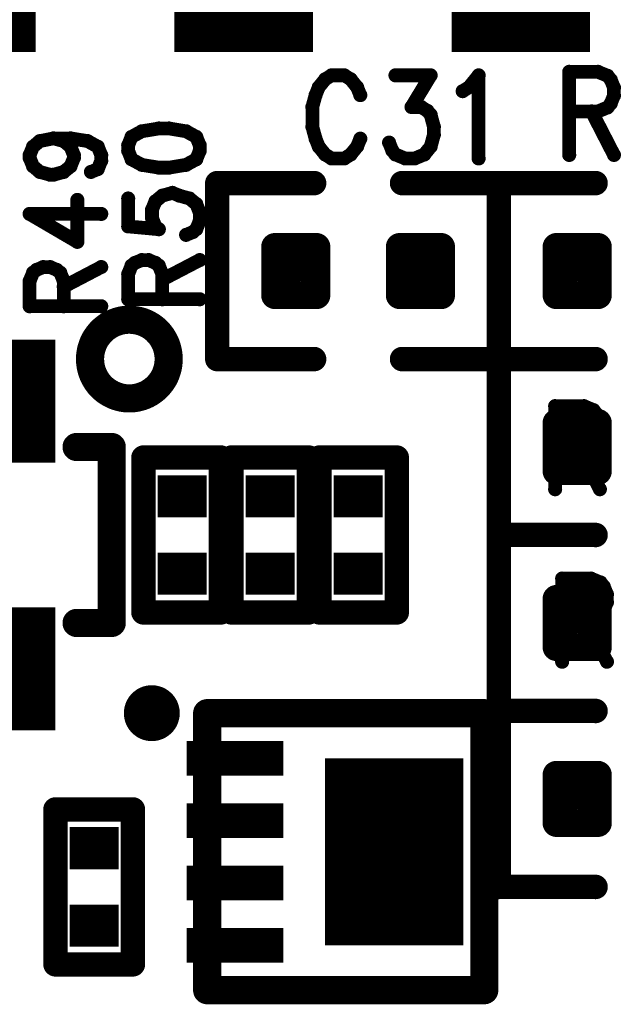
# Model space of a CAD drawing. Extents: x 2 to 38, y 2.4 to 29.6.
# Tile 53 of 93: x 15.941 to 16.731, y 18.47 to 19.763. Entities that reach past the tile are written whole.
import ezdxf

# ---------------------------------------------------------------- set-up
doc = ezdxf.new("R2010")
doc.units = 0
doc.layers.get('0').update_dxf_attribs({"linetype": 'CONTINUOUS'})
doc.layers.add('adt001026', color=1, linetype='CONTINUOUS')

# ---------------------------------------------------------------- blocks, each defined once
blk = doc.blocks.new('D13')
at = {"const_width": 0.0185}
blk.add_lwpolyline([(-0.00925, 0, 1), (0.00925, 0, 1)], format="xyb", close=True, dxfattribs=at)
blk = doc.blocks.new('D14')
at = {"const_width": 0.01815}
blk.add_lwpolyline([(-0.009075, 0, 1), (0.009075, 0, 1)], format="xyb", close=True, dxfattribs=at)
blk = doc.blocks.new('D15')
at = {"const_width": 0.0161}
blk.add_lwpolyline([(-0.00805, 0, 1), (0.00805, 0, 1)], format="xyb", close=True, dxfattribs=at)
blk = doc.blocks.new('D19')
at = {"const_width": 0.00925}
blk.add_lwpolyline([(-0.004625, 0, 1), (0.004625, 0, 1)], format="xyb", close=True, dxfattribs=at)
blk = doc.blocks.new('D25')
at = {"const_width": 0.0554}
blk.add_lwpolyline([(-0.0323, 0), (0.0323, 0)], dxfattribs=at)
blk = doc.blocks.new('D40')
at = {"const_width": 0.1617}
blk.add_lwpolyline([(-0.03695, 0), (0.03695, 0)], dxfattribs=at)
blk = doc.blocks.new('D51')
at = {"const_width": 0.5004}
blk.add_lwpolyline([(-0.09095, 0), (0.09095, 0)], dxfattribs=at)
blk = doc.blocks.new('D54')
at = {"const_width": 0.0455}
blk.add_lwpolyline([(-0.06365, 0), (0.06365, 0)], dxfattribs=at)
blk = doc.blocks.new('D72')
at = {"const_width": 0.2457}
blk.add_lwpolyline([(-0.09095, 0), (0.09095, 0)], dxfattribs=at)

msp = doc.modelspace()

# ---------------------------------------------------------------- linework, layer by layer
at = {"layer": 'adt001026', "color": 1}
for points, const_width in [([(16.6627, 19.6947), (16.6627, 19.5855)], 0.018), ([(16.6627, 19.6947), (16.7005, 19.6947)], 0.018), ([(16.7005, 19.6947), (16.7131, 19.6895)], 0.018), ([(16.342, 19.6849), (16.3336, 19.6745)], 0.018), ([(16.3504, 19.6901), (16.342, 19.6849)], 0.018), ([(16.3672, 19.6901), (16.3504, 19.6901)], 0.018), ([(16.3756, 19.6849), (16.3672, 19.6901)], 0.018), ([(16.384, 19.6745), (16.3756, 19.6849)], 0.018), ([(16.4344, 19.6901), (16.4807, 19.6901)], 0.018), ([(16.4807, 19.6901), (16.4555, 19.6485)], 0.018), ([(16.5311, 19.6745), (16.5437, 19.6901)], 0.018), ([(16.5437, 19.6901), (16.5437, 19.5809)], 0.018), ([(16.7131, 19.6895), (16.7173, 19.6843)], 0.018), ([(16.7173, 19.6843), (16.7215, 19.6739)], 0.018), ([(16.3336, 19.6745), (16.3294, 19.6641)], 0.018), ([(16.3882, 19.6641), (16.384, 19.6745)], 0.018), ([(16.5227, 19.6693), (16.5311, 19.6745)], 0.018), ([(16.7215, 19.6739), (16.7215, 19.6635)], 0.018), ([(16.3294, 19.6641), (16.3252, 19.6485)], 0.018), ([(16.7215, 19.6635), (16.7173, 19.6531)], 0.018), ([(16.3252, 19.6485), (16.3252, 19.6225)], 0.018), ([(16.4555, 19.6485), (16.4681, 19.6485)], 0.018), ([(16.4681, 19.6485), (16.4765, 19.6433)], 0.018), ([(16.4765, 19.6433), (16.4807, 19.6381)], 0.018), ([(16.7005, 19.6427), (16.6627, 19.6427)], 0.018), ([(16.6921, 19.6427), (16.7215, 19.5855)], 0.018), ([(16.7131, 19.6479), (16.7005, 19.6427)], 0.018), ([(16.7173, 19.6531), (16.7131, 19.6479)], 0.018), ([(16.4807, 19.6381), (16.4849, 19.6225)], 0.018), ([(16.1011, 19.6166), (16.0876, 19.6092)], 0.018), ([(16.1235, 19.6203), (16.1011, 19.6166)], 0.018), ([(16.1369, 19.6203), (16.1235, 19.6203)], 0.018), ([(16.1593, 19.6166), (16.1369, 19.6203)], 0.018), ([(16.1727, 19.6092), (16.1593, 19.6166)], 0.018), ([(16.3252, 19.6225), (16.3294, 19.6069)], 0.018), ([(16.4849, 19.6225), (16.4849, 19.6121)], 0.018), ([(15.9582, 19.5963), (15.9671, 19.6037)], 0.018), ([(15.9671, 19.6037), (15.9851, 19.6073)], 0.018), ([(15.9851, 19.6073), (15.9985, 19.6037)], 0.018), ([(15.9851, 19.6073), (16.0075, 19.6073)], 0.018), ([(15.9985, 19.6037), (16.0075, 19.5963)], 0.018), ([(16.0075, 19.6073), (16.0299, 19.6037)], 0.018), ([(16.0299, 19.6037), (16.0433, 19.5963)], 0.018), ([(16.0876, 19.6092), (16.0832, 19.5982)], 0.018), ([(16.1772, 19.5982), (16.1727, 19.6092)], 0.018), ([(16.3294, 19.6069), (16.3336, 19.5965)], 0.018), ([(16.384, 19.5965), (16.3882, 19.6069)], 0.018), ([(16.4849, 19.6121), (16.4807, 19.5965)], 0.018), ([(15.9537, 19.5853), (15.9582, 19.5963)], 0.018), ([(16.0075, 19.5963), (16.0119, 19.5853)], 0.018), ([(16.0433, 19.5963), (16.0478, 19.5853)], 0.018), ([(16.0832, 19.5982), (16.0832, 19.5909)], 0.018), ([(16.0832, 19.5909), (16.0876, 19.5798)], 0.018), ([(16.1727, 19.5798), (16.1772, 19.5909)], 0.018), ([(16.1772, 19.5909), (16.1772, 19.5982)], 0.018), ([(16.3336, 19.5965), (16.342, 19.5861)], 0.018), ([(16.3756, 19.5861), (16.384, 19.5965)], 0.018), ([(16.4302, 19.5913), (16.426, 19.6017)], 0.018), ([(16.4344, 19.5861), (16.4302, 19.5913)], 0.018), ([(16.4807, 19.5965), (16.4723, 19.5861)], 0.018), ([(15.9537, 19.5816), (15.9537, 19.5853)], 0.018), ([(15.9582, 19.5706), (15.9537, 19.5816)], 0.018), ([(16.0119, 19.5816), (16.0075, 19.5706)], 0.018), ([(16.0119, 19.5853), (16.0119, 19.5816)], 0.018), ([(16.0478, 19.5779), (16.0433, 19.5669)], 0.018), ([(16.0478, 19.5853), (16.0478, 19.5779)], 0.018), ([(16.0876, 19.5798), (16.1011, 19.5725)], 0.018), ([(16.1593, 19.5725), (16.1727, 19.5798)], 0.018), ([(16.342, 19.5861), (16.3504, 19.5809)], 0.018), ([(16.3504, 19.5809), (16.3672, 19.5809)], 0.018), ([(16.3672, 19.5809), (16.3756, 19.5861)], 0.018), ([(16.4471, 19.5809), (16.4344, 19.5861)], 0.018), ([(16.4597, 19.5809), (16.4471, 19.5809)], 0.018), ([(16.4723, 19.5861), (16.4597, 19.5809)], 0.018), ([(15.9671, 19.5632), (15.9582, 19.5706)], 0.018), ([(15.9806, 19.5595), (15.9671, 19.5632)], 0.018), ([(15.9985, 19.5632), (15.9851, 19.5595)], 0.018), ([(16.0075, 19.5706), (15.9985, 19.5632)], 0.018), ([(16.0433, 19.5669), (16.0343, 19.5632)], 0.018), ([(16.1011, 19.5725), (16.1235, 19.5688)], 0.018), ([(16.1235, 19.5688), (16.1369, 19.5688)], 0.018), ([(16.1369, 19.5688), (16.1593, 19.5725)], 0.018), ([(15.9851, 19.5595), (15.9806, 19.5595)], 0.018), ([(16.3275, 19.5485), (16.2003, 19.5485)], 0.032), ([(16.2003, 19.5485), (16.2003, 19.3173)], 0.032), ([(16.4431, 19.5485), (16.5702, 19.5485)], 0.032), ([(16.5702, 19.5485), (16.5702, 19.3173)], 0.032), ([(16.6973, 19.5485), (16.5702, 19.5485)], 0.032), ([(16.5702, 19.5485), (16.5702, 19.3173)], 0.032), ([(16.0164, 19.4713), (16.0164, 19.5264)], 0.018), ([(16.0832, 19.5283), (16.0832, 19.4916)], 0.018), ([(16.1145, 19.5136), (16.119, 19.5246)], 0.018), ([(16.119, 19.5246), (16.128, 19.532)], 0.018), ([(16.128, 19.532), (16.1414, 19.5357)], 0.018), ([(16.1414, 19.5357), (16.1504, 19.532)], 0.018), ([(16.1504, 19.532), (16.1638, 19.5283)], 0.018), ([(16.1638, 19.5283), (16.1727, 19.521)], 0.018), ([(16.1145, 19.5026), (16.1145, 19.5136)], 0.018), ([(16.1727, 19.521), (16.1772, 19.5099)], 0.018), ([(15.9537, 19.508), (16.0164, 19.4713)], 0.018), ([(15.9537, 19.508), (16.0478, 19.508)], 0.018), ([(16.119, 19.4916), (16.1145, 19.5026)], 0.018), ([(16.1772, 19.4989), (16.1727, 19.4879)], 0.018), ([(16.1772, 19.5099), (16.1772, 19.4989)], 0.018), ([(16.0832, 19.4916), (16.1235, 19.4879)], 0.018), ([(16.1235, 19.4879), (16.119, 19.4916)], 0.018), ([(16.1727, 19.4879), (16.1683, 19.4842)], 0.018), ([(16.1683, 19.4842), (16.1593, 19.4805)], 0.018), ([(16.2761, 19.4011), (16.2761, 19.4648)], 0.036), ([(16.2761, 19.4648), (16.3307, 19.4648)], 0.036), ([(16.291, 19.4011), (16.291, 19.4648)], 0.036), ([(16.3274, 19.4011), (16.3274, 19.4648)], 0.036), ([(16.3307, 19.4648), (16.3307, 19.4011)], 0.036), ([(16.4399, 19.4011), (16.4399, 19.4648)], 0.036), ([(16.4399, 19.4648), (16.4945, 19.4648)], 0.036), ([(16.473, 19.4011), (16.473, 19.4648)], 0.036), ([(16.4945, 19.4648), (16.4945, 19.4011)], 0.036), ([(16.6459, 19.4011), (16.6459, 19.4648)], 0.036), ([(16.6459, 19.4648), (16.7005, 19.4648)], 0.036), ([(16.655, 19.4011), (16.655, 19.4648)], 0.036), ([(16.6914, 19.4011), (16.6914, 19.4648)], 0.036), ([(16.7005, 19.4648), (16.7005, 19.4011)], 0.036), ([(16.0921, 19.4437), (16.1011, 19.4474)], 0.018), ([(16.1011, 19.4474), (16.11, 19.4474)], 0.018), ([(16.11, 19.4474), (16.119, 19.4437)], 0.018), ([(16.128, 19.4217), (16.1772, 19.4474)], 0.018), ([(15.9582, 19.4308), (15.9627, 19.4345)], 0.018), ([(15.9627, 19.4345), (15.9716, 19.4382)], 0.018), ([(15.9716, 19.4382), (15.9806, 19.4382)], 0.018), ([(15.9806, 19.4382), (15.9895, 19.4345)], 0.018), ([(15.9895, 19.4345), (15.994, 19.4308)], 0.018), ([(15.9985, 19.4124), (16.0478, 19.4382)], 0.018), ([(16.0832, 19.429), (16.0876, 19.4401)], 0.018), ([(16.0876, 19.4401), (16.0921, 19.4437)], 0.018), ([(16.119, 19.4437), (16.1235, 19.4401)], 0.018), ([(16.1235, 19.4401), (16.128, 19.429)], 0.018), ([(16.2761, 19.4375), (16.3307, 19.4375)], 0.036), ([(16.4399, 19.4375), (16.4945, 19.4375)], 0.036), ([(16.6459, 19.4375), (16.7005, 19.4375)], 0.036), ([(15.9537, 19.4198), (15.9582, 19.4308)], 0.018), ([(15.994, 19.4308), (15.9985, 19.4198)], 0.018), ([(16.0832, 19.3959), (16.0832, 19.429)], 0.018), ([(16.128, 19.429), (16.128, 19.3959)], 0.018), ([(15.9537, 19.3867), (15.9537, 19.4198)], 0.018), ([(15.9985, 19.4198), (15.9985, 19.3867)], 0.018), ([(16.3307, 19.4011), (16.2761, 19.4011)], 0.036), ([(16.2761, 19.4011), (16.3307, 19.4011)], 0.036), ([(16.4945, 19.4011), (16.4399, 19.4011)], 0.036), ([(16.4399, 19.4011), (16.4945, 19.4011)], 0.036), ([(16.7005, 19.4011), (16.6459, 19.4011)], 0.036), ([(16.6459, 19.4011), (16.7005, 19.4011)], 0.036), ([(16.0832, 19.3959), (16.1772, 19.3959)], 0.018), ([(15.9537, 19.3867), (16.0478, 19.3867)], 0.018), ([(16.0559, 19.3602), (16.053, 19.3581)], 0.037), ([(16.0589, 19.3621), (16.0559, 19.3602)], 0.037), ([(16.0621, 19.3638), (16.0589, 19.3621)], 0.037), ([(16.0654, 19.3653), (16.0621, 19.3638)], 0.037), ([(16.0688, 19.3665), (16.0654, 19.3653)], 0.037), ([(16.0723, 19.3675), (16.0688, 19.3665)], 0.037), ([(16.0758, 19.3683), (16.0723, 19.3675)], 0.037), ([(16.0794, 19.3688), (16.0758, 19.3683)], 0.037), ([(16.083, 19.369), (16.0794, 19.3688)], 0.037), ([(16.0866, 19.369), (16.083, 19.369)], 0.037), ([(16.0902, 19.3687), (16.0866, 19.369)], 0.037), ([(16.0937, 19.3682), (16.0902, 19.3687)], 0.037), ([(16.0973, 19.3675), (16.0937, 19.3682)], 0.037), ([(16.1007, 19.3665), (16.0973, 19.3675)], 0.037), ([(16.1041, 19.3653), (16.1007, 19.3665)], 0.037), ([(16.1074, 19.3638), (16.1041, 19.3653)], 0.037), ([(16.1106, 19.3621), (16.1074, 19.3638)], 0.037), ([(16.1137, 19.3602), (16.1106, 19.3621)], 0.037), ([(16.1166, 19.3581), (16.1137, 19.3602)], 0.037), ([(16.043, 19.3477), (16.0409, 19.3448)], 0.037), ([(16.0452, 19.3506), (16.043, 19.3477)], 0.037), ([(16.0476, 19.3533), (16.0452, 19.3506)], 0.037), ([(16.0502, 19.3558), (16.0476, 19.3533)], 0.037), ([(16.053, 19.3581), (16.0502, 19.3558)], 0.037), ([(16.1194, 19.3558), (16.1166, 19.3581)], 0.037), ([(16.1219, 19.3532), (16.1194, 19.3558)], 0.037), ([(16.1244, 19.3506), (16.1219, 19.3532)], 0.037), ([(16.1266, 19.3477), (16.1244, 19.3506)], 0.037), ([(16.1286, 19.3447), (16.1266, 19.3477)], 0.037), ([(16.0362, 19.335), (16.0351, 19.3316)], 0.037), ([(16.0375, 19.3384), (16.0362, 19.335)], 0.037), ([(16.0391, 19.3416), (16.0375, 19.3384)], 0.037), ([(16.0409, 19.3448), (16.0391, 19.3416)], 0.037), ([(16.1304, 19.3416), (16.1286, 19.3447)], 0.037), ([(16.132, 19.3384), (16.1304, 19.3416)], 0.037), ([(16.1333, 19.335), (16.132, 19.3384)], 0.037), ([(16.1344, 19.3316), (16.1333, 19.335)], 0.037), ([(16.0332, 19.321), (16.0331, 19.3174)], 0.037), ([(16.0336, 19.3246), (16.0332, 19.321)], 0.037), ([(16.0342, 19.3281), (16.0336, 19.3246)], 0.037), ([(16.0351, 19.3316), (16.0342, 19.3281)], 0.037), ([(16.1353, 19.3281), (16.1344, 19.3316)], 0.037), ([(16.1359, 19.3245), (16.1353, 19.3281)], 0.037), ([(16.1363, 19.3209), (16.1359, 19.3245)], 0.037), ([(16.1364, 19.3173), (16.1363, 19.3209)], 0.037), ([(16.0331, 19.3174), (16.0332, 19.3138)], 0.037), ([(16.0332, 19.3138), (16.0336, 19.3102)], 0.037), ([(16.0336, 19.3102), (16.0342, 19.3066)], 0.037), ([(16.1353, 19.3065), (16.1359, 19.3101)], 0.037), ([(16.1359, 19.3101), (16.1363, 19.3137)], 0.037), ([(16.1363, 19.3137), (16.1364, 19.3173)], 0.037), ([(16.1364, 19.3173), (16.1364, 19.3173)], 0.037), ([(16.1364, 19.3173), (16.1364, 19.3173)], 0.037), ([(16.2003, 19.3173), (16.3275, 19.3173)], 0.032), ([(16.5702, 19.3173), (16.4431, 19.3173)], 0.032), ([(16.5702, 19.0862), (16.5702, 19.3173)], 0.032), ([(16.5702, 19.3173), (16.6973, 19.3173)], 0.032), ([(16.5702, 19.3173), (16.6973, 19.3173)], 0.032), ([(16.0342, 19.3066), (16.0351, 19.3031)], 0.037), ([(16.0351, 19.3031), (16.0362, 19.2997)], 0.037), ([(16.0362, 19.2997), (16.0375, 19.2963)], 0.037), ([(16.0375, 19.2963), (16.0391, 19.2931)], 0.037), ([(16.1304, 19.293), (16.132, 19.2963)], 0.037), ([(16.132, 19.2963), (16.1333, 19.2996)], 0.037), ([(16.1333, 19.2996), (16.1344, 19.303)], 0.037), ([(16.1344, 19.303), (16.1353, 19.3065)], 0.037), ([(16.0391, 19.2931), (16.0409, 19.29)], 0.037), ([(16.0409, 19.29), (16.0429, 19.287)], 0.037), ([(16.0429, 19.287), (16.0451, 19.2841)], 0.037), ([(16.0451, 19.2841), (16.0475, 19.2815)], 0.037), ([(16.1219, 19.2814), (16.1243, 19.2841)], 0.037), ([(16.1243, 19.2841), (16.1265, 19.2869)], 0.037), ([(16.1265, 19.2869), (16.1286, 19.2899)], 0.037), ([(16.1286, 19.2899), (16.1304, 19.293)], 0.037), ([(16.0475, 19.2815), (16.0501, 19.279)], 0.037), ([(16.0501, 19.279), (16.0529, 19.2766)], 0.037), ([(16.0529, 19.2766), (16.0558, 19.2745)], 0.037), ([(16.0558, 19.2745), (16.0589, 19.2726)], 0.037), ([(16.0589, 19.2726), (16.0621, 19.2709)], 0.037), ([(16.0621, 19.2709), (16.0654, 19.2694)], 0.037), ([(16.0654, 19.2694), (16.0687, 19.2682)], 0.037), ([(16.1007, 19.2682), (16.1041, 19.2694)], 0.037), ([(16.1041, 19.2694), (16.1074, 19.2709)], 0.037), ([(16.1074, 19.2709), (16.1106, 19.2726)], 0.037), ([(16.1106, 19.2726), (16.1136, 19.2745)], 0.037), ([(16.1136, 19.2745), (16.1165, 19.2766)], 0.037), ([(16.1165, 19.2766), (16.1193, 19.2789)], 0.037), ([(16.1193, 19.2789), (16.1219, 19.2814)], 0.037), ([(16.0687, 19.2682), (16.0722, 19.2672)], 0.037), ([(16.0722, 19.2672), (16.0757, 19.2664)], 0.037), ([(16.0757, 19.2664), (16.0793, 19.2659)], 0.037), ([(16.0793, 19.2659), (16.0829, 19.2657)], 0.037), ([(16.0829, 19.2657), (16.0865, 19.2657)], 0.037), ([(16.0865, 19.2657), (16.0901, 19.2659)], 0.037), ([(16.0901, 19.2659), (16.0937, 19.2664)], 0.037), ([(16.0937, 19.2664), (16.0972, 19.2672)], 0.037), ([(16.0972, 19.2672), (16.1007, 19.2682)], 0.037), ([(16.6442, 19.2555), (16.6442, 19.1463)], 0.018), ([(16.6442, 19.2555), (16.682, 19.2555)], 0.018), ([(16.682, 19.2555), (16.6946, 19.2503)], 0.018), ([(16.6459, 19.2336), (16.7005, 19.2336)], 0.036), ([(16.6459, 19.1699), (16.6459, 19.2336)], 0.036), ([(16.655, 19.1699), (16.655, 19.2336)], 0.036), ([(16.6914, 19.1699), (16.6914, 19.2336)], 0.036), ([(16.7005, 19.2336), (16.7005, 19.1699)], 0.036), ([(16.6946, 19.2503), (16.6988, 19.2451)], 0.018), ([(16.6988, 19.2451), (16.703, 19.2347)], 0.018), ([(16.703, 19.2347), (16.703, 19.2243)], 0.018), ([(16.6459, 19.2063), (16.7005, 19.2063)], 0.036), ([(16.6988, 19.2139), (16.6946, 19.2087)], 0.018), ([(16.703, 19.2243), (16.6988, 19.2139)], 0.018), ([(16.0616, 19.2018), (16.0154, 19.2018)], 0.037), ([(16.0616, 18.9706), (16.0616, 19.2018)], 0.037), ([(16.682, 19.2035), (16.6442, 19.2035)], 0.018), ([(16.6736, 19.2035), (16.703, 19.1463)], 0.018), ([(16.6946, 19.2087), (16.682, 19.2035)], 0.018), ([(16.1033, 18.9845), (16.1033, 19.1879)], 0.032), ([(16.1033, 19.1879), (16.205, 19.1879)], 0.032), ([(16.205, 19.1879), (16.205, 18.9845)], 0.032), ([(16.2188, 18.9845), (16.2188, 19.1879)], 0.032), ([(16.2188, 19.1879), (16.3205, 19.1879)], 0.032), ([(16.3205, 19.1879), (16.3205, 18.9845)], 0.032), ([(16.3344, 18.9845), (16.3344, 19.1879)], 0.032), ([(16.3344, 19.1879), (16.4361, 19.1879)], 0.032), ([(16.4361, 19.1879), (16.4361, 18.9845)], 0.032), ([(16.7005, 19.1699), (16.6459, 19.1699)], 0.036), ([(16.6459, 19.1699), (16.7005, 19.1699)], 0.036), ([(16.6973, 19.0862), (16.5702, 19.0862)], 0.032), ([(16.5702, 19.0862), (16.5702, 18.855)], 0.032), ([(16.6973, 19.0862), (16.5702, 19.0862)], 0.032), ([(16.6534, 19.029), (16.6534, 18.9197)], 0.018), ([(16.6534, 19.029), (16.6912, 19.029)], 0.018), ([(16.6912, 19.029), (16.7039, 19.0238)], 0.018), ([(16.7039, 19.0238), (16.7081, 19.0186)], 0.018), ([(16.6459, 18.9387), (16.6459, 19.0024)], 0.036), ([(16.6459, 19.0024), (16.7005, 19.0024)], 0.036), ([(16.655, 18.9387), (16.655, 19.0024)], 0.036), ([(16.6914, 18.9387), (16.6914, 19.0024)], 0.036), ([(16.7005, 19.0024), (16.7005, 18.9387)], 0.036), ([(16.7081, 19.0186), (16.7123, 19.0082)], 0.018), ([(16.7123, 19.0082), (16.7123, 18.9978)], 0.018), ([(16.7123, 18.9978), (16.7081, 18.9873)], 0.018), ([(16.205, 18.9845), (16.1033, 18.9845)], 0.032), ([(16.3205, 18.9845), (16.2188, 18.9845)], 0.032), ([(16.4361, 18.9845), (16.3344, 18.9845)], 0.032), ([(16.6459, 18.9751), (16.7005, 18.9751)], 0.036), ([(16.7039, 18.9822), (16.6912, 18.977)], 0.018), ([(16.7081, 18.9873), (16.7039, 18.9822)], 0.018), ([(16.0154, 18.9706), (16.0616, 18.9706)], 0.037), ([(16.6912, 18.977), (16.6534, 18.977)], 0.018), ([(16.6828, 18.977), (16.7123, 18.9197)], 0.018), ([(16.7005, 18.9387), (16.6459, 18.9387)], 0.036), ([(16.6459, 18.9387), (16.7005, 18.9387)], 0.036), ([(16.1063, 18.8685), (16.1051, 18.8679)], 0.037), ([(16.1074, 18.869), (16.1063, 18.8685)], 0.037), ([(16.1086, 18.8694), (16.1074, 18.869)], 0.037), ([(16.1098, 18.8698), (16.1086, 18.8694)], 0.037), ([(16.1111, 18.87), (16.1098, 18.8698)], 0.037), ([(16.1123, 18.8702), (16.1111, 18.87)], 0.037), ([(16.1136, 18.8703), (16.1123, 18.8702)], 0.037), ([(16.1149, 18.8703), (16.1136, 18.8703)], 0.037), ([(16.1161, 18.8702), (16.1149, 18.8703)], 0.037), ([(16.1174, 18.87), (16.1161, 18.8702)], 0.037), ([(16.1186, 18.8697), (16.1174, 18.87)], 0.037), ([(16.1199, 18.8694), (16.1186, 18.8697)], 0.037), ([(16.1211, 18.869), (16.1199, 18.8694)], 0.037), ([(16.1222, 18.8684), (16.1211, 18.869)], 0.037), ([(16.1233, 18.8679), (16.1222, 18.8684)], 0.037), ([(16.0964, 18.8559), (16.0962, 18.8546)], 0.037), ([(16.0968, 18.8571), (16.0964, 18.8559)], 0.037), ([(16.0971, 18.8583), (16.0968, 18.8571)], 0.037), ([(16.0976, 18.8595), (16.0971, 18.8583)], 0.037), ([(16.0982, 18.8606), (16.0976, 18.8595)], 0.037), ([(16.0988, 18.8617), (16.0982, 18.8606)], 0.037), ([(16.0995, 18.8628), (16.0988, 18.8617)], 0.037), ([(16.1003, 18.8638), (16.0995, 18.8628)], 0.037), ([(16.1012, 18.8647), (16.1003, 18.8638)], 0.037), ([(16.1021, 18.8656), (16.1012, 18.8647)], 0.037), ([(16.103, 18.8664), (16.1021, 18.8656)], 0.037), ([(16.1041, 18.8672), (16.103, 18.8664)], 0.037), ([(16.1051, 18.8679), (16.1041, 18.8672)], 0.037), ([(16.1244, 18.8672), (16.1233, 18.8679)], 0.037), ([(16.1254, 18.8664), (16.1244, 18.8672)], 0.037), ([(16.1264, 18.8656), (16.1254, 18.8664)], 0.037), ([(16.1273, 18.8647), (16.1264, 18.8656)], 0.037), ([(16.1282, 18.8638), (16.1273, 18.8647)], 0.037), ([(16.129, 18.8628), (16.1282, 18.8638)], 0.037), ([(16.1297, 18.8617), (16.129, 18.8628)], 0.037), ([(16.1303, 18.8606), (16.1297, 18.8617)], 0.037), ([(16.1309, 18.8595), (16.1303, 18.8606)], 0.037), ([(16.1313, 18.8583), (16.1309, 18.8595)], 0.037), ([(16.1317, 18.8571), (16.1313, 18.8583)], 0.037), ([(16.132, 18.8559), (16.1317, 18.8571)], 0.037), ([(16.1323, 18.8546), (16.132, 18.8559)], 0.037), ([(16.0961, 18.8534), (16.096, 18.8521)], 0.037), ([(16.096, 18.8521), (16.0961, 18.8508)], 0.037), ([(16.0962, 18.8546), (16.0961, 18.8534)], 0.037), ([(16.0961, 18.8508), (16.0962, 18.8496)], 0.037), ([(16.0962, 18.8496), (16.0964, 18.8483)], 0.037), ([(16.0964, 18.8483), (16.0967, 18.8471)], 0.037), ([(16.0967, 18.8471), (16.0971, 18.8459)], 0.037), ([(16.0971, 18.8459), (16.0976, 18.8447)], 0.037), ([(16.0976, 18.8447), (16.0982, 18.8436)], 0.037), ([(16.0982, 18.8436), (16.0988, 18.8425)], 0.037), ([(16.0988, 18.8425), (16.0995, 18.8414)], 0.037), ([(16.129, 18.8414), (16.1297, 18.8424)], 0.037), ([(16.1297, 18.8424), (16.1303, 18.8435)], 0.037), ([(16.1303, 18.8435), (16.1309, 18.8447)], 0.037), ([(16.1309, 18.8447), (16.1313, 18.8458)], 0.037), ([(16.1313, 18.8458), (16.1317, 18.8471)], 0.037), ([(16.1317, 18.8471), (16.132, 18.8483)], 0.037), ([(16.132, 18.8483), (16.1323, 18.8495)], 0.037), ([(16.1324, 18.8534), (16.1323, 18.8546)], 0.037), ([(16.1323, 18.8495), (16.1324, 18.8508)], 0.037), ([(16.1324, 18.8521), (16.1324, 18.8534)], 0.037), ([(16.1324, 18.8521), (16.1324, 18.8521)], 0.037), ([(16.1324, 18.8508), (16.1324, 18.8521)], 0.037), ([(16.1324, 18.8521), (16.1324, 18.8521)], 0.037), ([(16.187, 18.8521), (16.187, 18.4881)], 0.037), ([(16.5511, 18.8521), (16.187, 18.8521)], 0.037), ([(16.5511, 18.4881), (16.5511, 18.8521)], 0.037), ([(16.5702, 18.855), (16.6973, 18.855)], 0.032), ([(16.5702, 18.6238), (16.5702, 18.855)], 0.032), ([(16.5702, 18.855), (16.6973, 18.855)], 0.032), ([(16.0995, 18.8414), (16.1003, 18.8404)], 0.037), ([(16.1003, 18.8404), (16.1011, 18.8395)], 0.037), ([(16.1011, 18.8395), (16.1021, 18.8386)], 0.037), ([(16.1021, 18.8386), (16.103, 18.8378)], 0.037), ([(16.103, 18.8378), (16.1041, 18.837)], 0.037), ([(16.1041, 18.837), (16.1051, 18.8363)], 0.037), ([(16.1051, 18.8363), (16.1063, 18.8357)], 0.037), ([(16.1063, 18.8357), (16.1074, 18.8352)], 0.037), ([(16.1074, 18.8352), (16.1086, 18.8348)], 0.037), ([(16.1086, 18.8348), (16.1098, 18.8344)], 0.037), ([(16.1098, 18.8344), (16.1111, 18.8342)], 0.037), ([(16.1111, 18.8342), (16.1123, 18.834)], 0.037), ([(16.1123, 18.834), (16.1136, 18.8339)], 0.037), ([(16.1136, 18.8339), (16.1149, 18.8339)], 0.037), ([(16.1149, 18.8339), (16.1161, 18.834)], 0.037), ([(16.1161, 18.834), (16.1174, 18.8342)], 0.037), ([(16.1174, 18.8342), (16.1186, 18.8344)], 0.037), ([(16.1186, 18.8344), (16.1198, 18.8348)], 0.037), ([(16.1198, 18.8348), (16.121, 18.8352)], 0.037), ([(16.121, 18.8352), (16.1222, 18.8357)], 0.037), ([(16.1222, 18.8357), (16.1233, 18.8363)], 0.037), ([(16.1233, 18.8363), (16.1244, 18.837)], 0.037), ([(16.1244, 18.837), (16.1254, 18.8377)], 0.037), ([(16.1254, 18.8377), (16.1264, 18.8386)], 0.037), ([(16.1264, 18.8386), (16.1273, 18.8394)], 0.037), ([(16.1273, 18.8394), (16.1282, 18.8404)], 0.037), ([(16.1282, 18.8404), (16.129, 18.8414)], 0.037), ([(16.6459, 18.7713), (16.7005, 18.7713)], 0.036), ([(16.6459, 18.7076), (16.6459, 18.7713)], 0.036), ([(16.655, 18.7076), (16.655, 18.7713)], 0.036), ([(16.6914, 18.7076), (16.6914, 18.7713)], 0.036), ([(16.7005, 18.7713), (16.7005, 18.7076)], 0.036), ([(16.6459, 18.744), (16.7005, 18.744)], 0.036), ([(15.9877, 18.5221), (15.9877, 18.7256)], 0.032), ([(15.9877, 18.7256), (16.0894, 18.7256)], 0.032), ([(16.0894, 18.7256), (16.0894, 18.5221)], 0.032), ([(16.7005, 18.7076), (16.6459, 18.7076)], 0.036), ([(16.6459, 18.7076), (16.7005, 18.7076)], 0.036), ([(16.6973, 18.6238), (16.5702, 18.6238)], 0.032), ([(16.0894, 18.5221), (15.9877, 18.5221)], 0.032), ([(16.187, 18.4881), (16.5511, 18.4881)], 0.037)]:
    msp.add_lwpolyline(points, dxfattribs=dict(at, const_width=const_width))

# ---------------------------------------------------------------- block references
at = {"layer": 'adt001026'}
for name, p in [('D51', (15.8709, 19.9708)), ('D51', (16.2349, 19.9708)), ('D51', (16.599, 19.9708)), ('D19', (16.6627, 19.6947)), ('D19', (16.6627, 19.6947)), ('D19', (16.7005, 19.6947)), ('D19', (16.342, 19.6849)), ('D19', (16.3504, 19.6901)), ('D19', (16.3672, 19.6901)), ('D19', (16.3756, 19.6849)), ('D19', (16.4344, 19.6901)), ('D19', (16.4807, 19.6901)), ('D19', (16.5437, 19.6901)), ('D19', (16.7131, 19.6895)), ('D19', (16.7173, 19.6843)), ('D19', (16.3336, 19.6745)), ('D19', (16.384, 19.6745)), ('D19', (16.5227, 19.6693)), ('D19', (16.5311, 19.6745)), ('D19', (16.7215, 19.6739)), ('D19', (16.3294, 19.6641)), ('D19', (16.3882, 19.6641)), ('D19', (16.7215, 19.6635)), ('D19', (16.3252, 19.6485)), ('D19', (16.4555, 19.6485)), ('D19', (16.4681, 19.6485)), ('D19', (16.4765, 19.6433)), ('D19', (16.6627, 19.6427)), ('D19', (16.6921, 19.6427)), ('D19', (16.7005, 19.6427)), ('D19', (16.7131, 19.6479)), ('D19', (16.7173, 19.6531)), ('D19', (16.4807, 19.6381)), ('D19', (16.1011, 19.6166)), ('D19', (16.1235, 19.6203)), ('D19', (16.1369, 19.6203)), ('D19', (16.1593, 19.6166)), ('D19', (16.3252, 19.6225)), ('D19', (16.4849, 19.6225)), ('D19', (15.9671, 19.6037)), ('D19', (15.9851, 19.6073)), ('D19', (15.9851, 19.6073)), ('D19', (15.9985, 19.6037)), ('D19', (16.0075, 19.6073)), ('D19', (16.0299, 19.6037)), ('D19', (16.0876, 19.6092)), ('D19', (16.1727, 19.6092)), ('D19', (16.3294, 19.6069)), ('D19', (16.3882, 19.6069)), ('D19', (16.4849, 19.6121)), ('D19', (15.9582, 19.5963)), ('D19', (16.0075, 19.5963)), ('D19', (16.0433, 19.5963)), ('D19', (16.0832, 19.5982)), ('D19', (16.0832, 19.5909)), ('D19', (16.0832, 19.5909)), ('D19', (16.1772, 19.5982)), ('D19', (16.1772, 19.5909)), ('D19', (16.3336, 19.5965)), ('D19', (16.384, 19.5965)), ('D19', (16.426, 19.6017)), ('D19', (16.4302, 19.5913)), ('D19', (16.4807, 19.5965)), ('D19', (15.9537, 19.5853)), ('D19', (15.9537, 19.5816)), ('D19', (16.0119, 19.5853)), ('D19', (16.0119, 19.5816)), ('D19', (16.0478, 19.5853)), ('D19', (16.0478, 19.5779)), ('D19', (16.0876, 19.5798)), ('D19', (16.1727, 19.5798)), ('D19', (16.342, 19.5861)), ('D19', (16.3504, 19.5809)), ('D19', (16.3672, 19.5809)), ('D19', (16.3756, 19.5861)), ('D19', (16.4344, 19.5861)), ('D19', (16.4471, 19.5809)), ('D19', (16.4597, 19.5809)), ('D19', (16.4723, 19.5861)), ('D19', (16.5437, 19.5809)), ('D19', (16.6627, 19.5855)), ('D19', (16.7215, 19.5855)), ('D19', (15.9582, 19.5706)), ('D19', (15.9671, 19.5632)), ('D19', (15.9985, 19.5632)), ('D19', (16.0075, 19.5706)), ('D19', (16.0343, 19.5632)), ('D19', (16.0433, 19.5669)), ('D19', (16.1011, 19.5725)), ('D19', (16.1235, 19.5688)), ('D19', (16.1369, 19.5688)), ('D19', (16.1593, 19.5725)), ('D19', (15.9806, 19.5595)), ('D19', (15.9851, 19.5595)), ('D15', (16.2003, 19.5485)), ('D15', (16.3275, 19.5485)), ('D15', (16.4431, 19.5485)), ('D15', (16.5702, 19.5485)), ('D15', (16.5702, 19.5485)), ('D15', (16.6973, 19.5485)), ('D19', (16.0164, 19.5264)), ('D19', (16.0832, 19.5283)), ('D19', (16.119, 19.5246)), ('D19', (16.128, 19.532)), ('D19', (16.1414, 19.5357)), ('D19', (16.1504, 19.532)), ('D19', (16.1638, 19.5283)), ('D19', (16.1145, 19.5136)), ('D19', (16.1727, 19.521)), ('D19', (15.9537, 19.508)), ('D19', (15.9537, 19.508)), ('D19', (16.0478, 19.508)), ('D19', (16.1145, 19.5026)), ('D19', (16.1772, 19.5099)), ('D19', (16.1772, 19.4989)), ('D19', (16.0832, 19.4916)), ('D19', (16.119, 19.4916)), ('D19', (16.1235, 19.4879)), ('D19', (16.1727, 19.4879)), ('D19', (16.1593, 19.4805)), ('D19', (16.1683, 19.4842)), ('D14', (16.2761, 19.4648)), ('D14', (16.291, 19.4648)), ('D14', (16.3274, 19.4648)), ('D14', (16.3307, 19.4648)), ('D14', (16.4399, 19.4648)), ('D14', (16.473, 19.4648)), ('D14', (16.4945, 19.4648)), ('D14', (16.6459, 19.4648)), ('D14', (16.655, 19.4648)), ('D14', (16.6914, 19.4648)), ('D14', (16.7005, 19.4648)), ('D19', (16.0164, 19.4713)), ('D19', (16.1011, 19.4474)), ('D19', (16.11, 19.4474)), ('D19', (16.1772, 19.4474)), ('D19', (15.9627, 19.4345)), ('D19', (15.9716, 19.4382)), ('D19', (15.9806, 19.4382)), ('D19', (15.9895, 19.4345)), ('D19', (16.0478, 19.4382)), ('D19', (16.0876, 19.4401)), ('D19', (16.0921, 19.4437)), ('D19', (16.119, 19.4437)), ('D19', (16.1235, 19.4401)), ('D14', (16.2761, 19.4375)), ('D14', (16.3307, 19.4375)), ('D14', (16.4399, 19.4375)), ('D14', (16.4945, 19.4375)), ('D14', (16.6459, 19.4375)), ('D14', (16.7005, 19.4375)), ('D19', (15.9582, 19.4308)), ('D19', (15.994, 19.4308)), ('D19', (16.0832, 19.429)), ('D19', (16.128, 19.429)), ('D19', (16.128, 19.4217)), ('D19', (15.9537, 19.4198)), ('D19', (15.9985, 19.4198)), ('D19', (15.9985, 19.4124)), ('D14', (16.2761, 19.4011)), ('D14', (16.2761, 19.4011)), ('D14', (16.291, 19.4011)), ('D14', (16.3274, 19.4011)), ('D14', (16.3307, 19.4011)), ('D14', (16.3307, 19.4011)), ('D14', (16.3307, 19.4011)), ('D14', (16.4399, 19.4011)), ('D14', (16.4399, 19.4011)), ('D14', (16.473, 19.4011)), ('D14', (16.4945, 19.4011)), ('D14', (16.4945, 19.4011)), ('D14', (16.4945, 19.4011)), ('D14', (16.6459, 19.4011)), ('D14', (16.6459, 19.4011)), ('D14', (16.655, 19.4011)), ('D14', (16.6914, 19.4011)), ('D14', (16.7005, 19.4011)), ('D14', (16.7005, 19.4011)), ('D14', (16.7005, 19.4011)), ('D19', (16.0832, 19.3959)), ('D19', (16.0832, 19.3959)), ('D19', (16.128, 19.3959)), ('D19', (16.1772, 19.3959)), ('D19', (15.9537, 19.3867)), ('D19', (15.9537, 19.3867)), ('D19', (15.9985, 19.3867)), ('D19', (16.0478, 19.3867)), ('D13', (16.0559, 19.3602)), ('D13', (16.0589, 19.3621)), ('D13', (16.0621, 19.3638)), ('D13', (16.0654, 19.3653)), ('D13', (16.0688, 19.3665)), ('D13', (16.0723, 19.3675)), ('D13', (16.0758, 19.3683)), ('D13', (16.0794, 19.3688)), ('D13', (16.083, 19.369)), ('D13', (16.0866, 19.369)), ('D13', (16.0902, 19.3687)), ('D13', (16.0937, 19.3682)), ('D13', (16.0973, 19.3675)), ('D13', (16.1007, 19.3665)), ('D13', (16.1041, 19.3653)), ('D13', (16.1074, 19.3638)), ('D13', (16.1106, 19.3621)), ('D13', (16.1137, 19.3602)), ('D13', (16.043, 19.3477)), ('D13', (16.0452, 19.3506)), ('D13', (16.0476, 19.3533)), ('D13', (16.0502, 19.3558)), ('D13', (16.053, 19.3581)), ('D13', (16.1166, 19.3581)), ('D13', (16.1194, 19.3558)), ('D13', (16.1219, 19.3532)), ('D13', (16.1244, 19.3506)), ('D13', (16.1266, 19.3477)), ('D13', (16.0362, 19.335)), ('D13', (16.0375, 19.3384)), ('D13', (16.0391, 19.3416)), ('D13', (16.0409, 19.3448)), ('D13', (16.1286, 19.3447)), ('D13', (16.1304, 19.3416)), ('D13', (16.132, 19.3384)), ('D13', (16.1333, 19.335)), ('D40', (15.8305, 19.2619)), ('D40', (15.9507, 19.2619)), ('D13', (16.0332, 19.321)), ('D13', (16.0336, 19.3246)), ('D13', (16.0342, 19.3281)), ('D13', (16.0351, 19.3316)), ('D13', (16.1344, 19.3316)), ('D13', (16.1353, 19.3281)), ('D13', (16.1359, 19.3245)), ('D13', (16.1363, 19.3209)), ('D13', (16.0331, 19.3174)), ('D13', (16.0332, 19.3138)), ('D13', (16.0336, 19.3102)), ('D13', (16.1359, 19.3101)), ('D13', (16.1363, 19.3137)), ('D13', (16.1364, 19.3173)), ('D13', (16.1364, 19.3173)), ('D13', (16.1364, 19.3173)), ('D13', (16.1364, 19.3173)), ('D15', (16.2003, 19.3173)), ('D15', (16.3275, 19.3173)), ('D15', (16.4431, 19.3173)), ('D15', (16.5702, 19.3173)), ('D15', (16.5702, 19.3173)), ('D15', (16.5702, 19.3173)), ('D15', (16.6973, 19.3173)), ('D15', (16.6973, 19.3173)), ('D13', (16.0342, 19.3066)), ('D13', (16.0351, 19.3031)), ('D13', (16.0362, 19.2997)), ('D13', (16.0375, 19.2963)), ('D13', (16.132, 19.2963)), ('D13', (16.1333, 19.2996)), ('D13', (16.1344, 19.303)), ('D13', (16.1353, 19.3065)), ('D13', (16.0391, 19.2931)), ('D13', (16.0409, 19.29)), ('D13', (16.0429, 19.287)), ('D13', (16.0451, 19.2841)), ('D13', (16.1243, 19.2841)), ('D13', (16.1265, 19.2869)), ('D13', (16.1286, 19.2899)), ('D13', (16.1304, 19.293)), ('D13', (16.0475, 19.2815)), ('D13', (16.0501, 19.279)), ('D13', (16.0529, 19.2766)), ('D13', (16.0558, 19.2745)), ('D13', (16.0589, 19.2726)), ('D13', (16.0621, 19.2709)), ('D13', (16.0654, 19.2694)), ('D13', (16.1041, 19.2694)), ('D13', (16.1074, 19.2709)), ('D13', (16.1106, 19.2726)), ('D13', (16.1136, 19.2745)), ('D13', (16.1165, 19.2766)), ('D13', (16.1193, 19.2789)), ('D13', (16.1219, 19.2814)), ('D13', (16.0687, 19.2682)), ('D13', (16.0722, 19.2672)), ('D13', (16.0757, 19.2664)), ('D13', (16.0793, 19.2659)), ('D13', (16.0829, 19.2657)), ('D13', (16.0865, 19.2657)), ('D13', (16.0901, 19.2659)), ('D13', (16.0937, 19.2664)), ('D13', (16.0972, 19.2672)), ('D13', (16.1007, 19.2682)), ('D19', (16.6442, 19.2555)), ('D19', (16.6442, 19.2555)), ('D19', (16.682, 19.2555)), ('D14', (16.6459, 19.2336)), ('D14', (16.6459, 19.2336)), ('D14', (16.655, 19.2336)), ('D14', (16.6914, 19.2336)), ('D14', (16.7005, 19.2336)), ('D19', (16.6946, 19.2503)), ('D19', (16.6988, 19.2451)), ('D19', (16.703, 19.2347)), ('D14', (16.6459, 19.2063)), ('D14', (16.7005, 19.2063)), ('D19', (16.6988, 19.2139)), ('D19', (16.703, 19.2243)), ('D13', (16.0154, 19.2018)), ('D13', (16.0616, 19.2018)), ('D19', (16.6442, 19.2035)), ('D19', (16.6736, 19.2035)), ('D19', (16.682, 19.2035)), ('D19', (16.6946, 19.2087)), ('D15', (16.1033, 19.1879)), ('D15', (16.205, 19.1879)), ('D15', (16.2188, 19.1879)), ('D15', (16.3205, 19.1879)), ('D15', (16.3205, 19.1879)), ('D15', (16.3344, 19.1879)), ('D15', (16.4361, 19.1879)), ('D15', (16.4361, 19.1879)), ('D14', (16.6459, 19.1699)), ('D14', (16.6459, 19.1699)), ('D14', (16.655, 19.1699)), ('D14', (16.6914, 19.1699)), ('D14', (16.7005, 19.1699)), ('D14', (16.7005, 19.1699)), ('D25', (16.1541, 19.137)), ('D25', (16.2697, 19.137)), ('D25', (16.3853, 19.137)), ('D19', (16.6442, 19.1463)), ('D19', (16.703, 19.1463)), ('D15', (16.5702, 19.0862)), ('D15', (16.5702, 19.0862)), ('D15', (16.6973, 19.0862)), ('D15', (16.6973, 19.0862)), ('D25', (16.1541, 19.0353)), ('D25', (16.2697, 19.0353)), ('D25', (16.3853, 19.0353)), ('D19', (16.6534, 19.029)), ('D19', (16.6534, 19.029)), ('D19', (16.6912, 19.029)), ('D19', (16.7039, 19.0238)), ('D14', (16.6459, 19.0024)), ('D14', (16.655, 19.0024)), ('D14', (16.6914, 19.0024)), ('D14', (16.7005, 19.0024)), ('D19', (16.7081, 19.0186)), ('D19', (16.7123, 19.0082)), ('D19', (16.7123, 18.9978)), ('D40', (15.8305, 18.9105)), ('D40', (15.9507, 18.9105)), ('D15', (16.1033, 18.9845)), ('D15', (16.1033, 18.9845)), ('D15', (16.205, 18.9845)), ('D15', (16.2188, 18.9845)), ('D15', (16.3205, 18.9845)), ('D15', (16.3344, 18.9845)), ('D15', (16.4361, 18.9845)), ('D14', (16.6459, 18.9751)), ('D14', (16.7005, 18.9751)), ('D19', (16.7039, 18.9822)), ('D19', (16.7081, 18.9873)), ('D13', (16.0154, 18.9706)), ('D13', (16.0616, 18.9706)), ('D19', (16.6534, 18.977)), ('D19', (16.6828, 18.977)), ('D19', (16.6912, 18.977)), ('D14', (16.6459, 18.9387)), ('D14', (16.6459, 18.9387)), ('D14', (16.655, 18.9387)), ('D14', (16.6914, 18.9387)), ('D14', (16.7005, 18.9387)), ('D14', (16.7005, 18.9387)), ('D14', (16.7005, 18.9387)), ('D19', (16.6534, 18.9197)), ('D19', (16.7123, 18.9197)), ('D13', (16.1063, 18.8685)), ('D13', (16.1074, 18.869)), ('D13', (16.1086, 18.8694)), ('D13', (16.1098, 18.8698)), ('D13', (16.1111, 18.87)), ('D13', (16.1123, 18.8702)), ('D13', (16.1136, 18.8703)), ('D13', (16.1149, 18.8703)), ('D13', (16.1161, 18.8702)), ('D13', (16.1174, 18.87)), ('D13', (16.1186, 18.8697)), ('D13', (16.1199, 18.8694)), ('D13', (16.1211, 18.869)), ('D13', (16.1222, 18.8684)), ('D13', (16.0964, 18.8559)), ('D13', (16.0968, 18.8571)), ('D13', (16.0971, 18.8583)), ('D13', (16.0976, 18.8595)), ('D13', (16.0982, 18.8606)), ('D13', (16.0988, 18.8617)), ('D13', (16.0995, 18.8628)), ('D13', (16.1003, 18.8638)), ('D13', (16.1012, 18.8647)), ('D13', (16.1021, 18.8656)), ('D13', (16.103, 18.8664)), ('D13', (16.1041, 18.8672)), ('D13', (16.1051, 18.8679)), ('D13', (16.1233, 18.8679)), ('D13', (16.1244, 18.8672)), ('D13', (16.1254, 18.8664)), ('D13', (16.1264, 18.8656)), ('D13', (16.1273, 18.8647)), ('D13', (16.1282, 18.8638)), ('D13', (16.129, 18.8628)), ('D13', (16.1297, 18.8617)), ('D13', (16.1303, 18.8606)), ('D13', (16.1309, 18.8595)), ('D13', (16.1313, 18.8583)), ('D13', (16.1317, 18.8571)), ('D13', (16.132, 18.8559)), ('D13', (16.096, 18.8521)), ('D13', (16.0961, 18.8534)), ('D13', (16.0961, 18.8508)), ('D13', (16.0962, 18.8546)), ('D13', (16.0962, 18.8496)), ('D13', (16.0964, 18.8483)), ('D13', (16.0967, 18.8471)), ('D13', (16.0971, 18.8459)), ('D13', (16.0976, 18.8447)), ('D13', (16.0982, 18.8436)), ('D13', (16.0988, 18.8425)), ('D13', (16.1297, 18.8424)), ('D13', (16.1303, 18.8435)), ('D13', (16.1309, 18.8447)), ('D13', (16.1313, 18.8458)), ('D13', (16.1317, 18.8471)), ('D13', (16.132, 18.8483)), ('D13', (16.1323, 18.8546)), ('D13', (16.1323, 18.8495)), ('D13', (16.1324, 18.8534)), ('D13', (16.1324, 18.8521)), ('D13', (16.1324, 18.8521)), ('D13', (16.1324, 18.8521)), ('D13', (16.1324, 18.8521)), ('D13', (16.1324, 18.8508)), ('D13', (16.187, 18.8521)), ('D13', (16.187, 18.8521)), ('D13', (16.5511, 18.8521)), ('D15', (16.5702, 18.855)), ('D15', (16.5702, 18.855)), ('D15', (16.6973, 18.855)), ('D15', (16.6973, 18.855)), ('D13', (16.0995, 18.8414)), ('D13', (16.1003, 18.8404)), ('D13', (16.1011, 18.8395)), ('D13', (16.1021, 18.8386)), ('D13', (16.103, 18.8378)), ('D13', (16.1041, 18.837)), ('D13', (16.1051, 18.8363)), ('D13', (16.1063, 18.8357)), ('D13', (16.1074, 18.8352)), ('D13', (16.1086, 18.8348)), ('D13', (16.1098, 18.8344)), ('D13', (16.1111, 18.8342)), ('D13', (16.1123, 18.834)), ('D13', (16.1136, 18.8339)), ('D13', (16.1149, 18.8339)), ('D13', (16.1161, 18.834)), ('D13', (16.1174, 18.8342)), ('D13', (16.1186, 18.8344)), ('D13', (16.1198, 18.8348)), ('D13', (16.121, 18.8352)), ('D13', (16.1222, 18.8357)), ('D13', (16.1233, 18.8363)), ('D13', (16.1244, 18.837)), ('D13', (16.1254, 18.8377)), ('D13', (16.1264, 18.8386)), ('D13', (16.1273, 18.8394)), ('D13', (16.1282, 18.8404)), ('D13', (16.129, 18.8414)), ('D54', (16.2235, 18.7929)), ('D72', (16.4328, 18.6701)), ('D14', (16.6459, 18.7713)), ('D14', (16.6459, 18.7713)), ('D14', (16.655, 18.7713)), ('D14', (16.6914, 18.7713)), ('D14', (16.7005, 18.7713)), ('D14', (16.6459, 18.744)), ('D14', (16.7005, 18.744)), ('D15', (15.9877, 18.7256)), ('D15', (16.0894, 18.7256)), ('D54', (16.2235, 18.711)), ('D14', (16.6459, 18.7076)), ('D14', (16.6459, 18.7076)), ('D14', (16.655, 18.7076)), ('D14', (16.6914, 18.7076)), ('D14', (16.7005, 18.7076)), ('D14', (16.7005, 18.7076)), ('D25', (16.0385, 18.6747)), ('D54', (16.2235, 18.6291)), ('D15', (16.5702, 18.6238)), ('D15', (16.6973, 18.6238)), ('D25', (16.0385, 18.573)), ('D54', (16.2235, 18.5472)), ('D15', (15.9877, 18.5221)), ('D15', (15.9877, 18.5221)), ('D15', (16.0894, 18.5221)), ('D13', (16.187, 18.4881)), ('D13', (16.5511, 18.4881))]:
    msp.add_blockref(name, p, dxfattribs=at)

doc.saveas('drawing.dxf')
